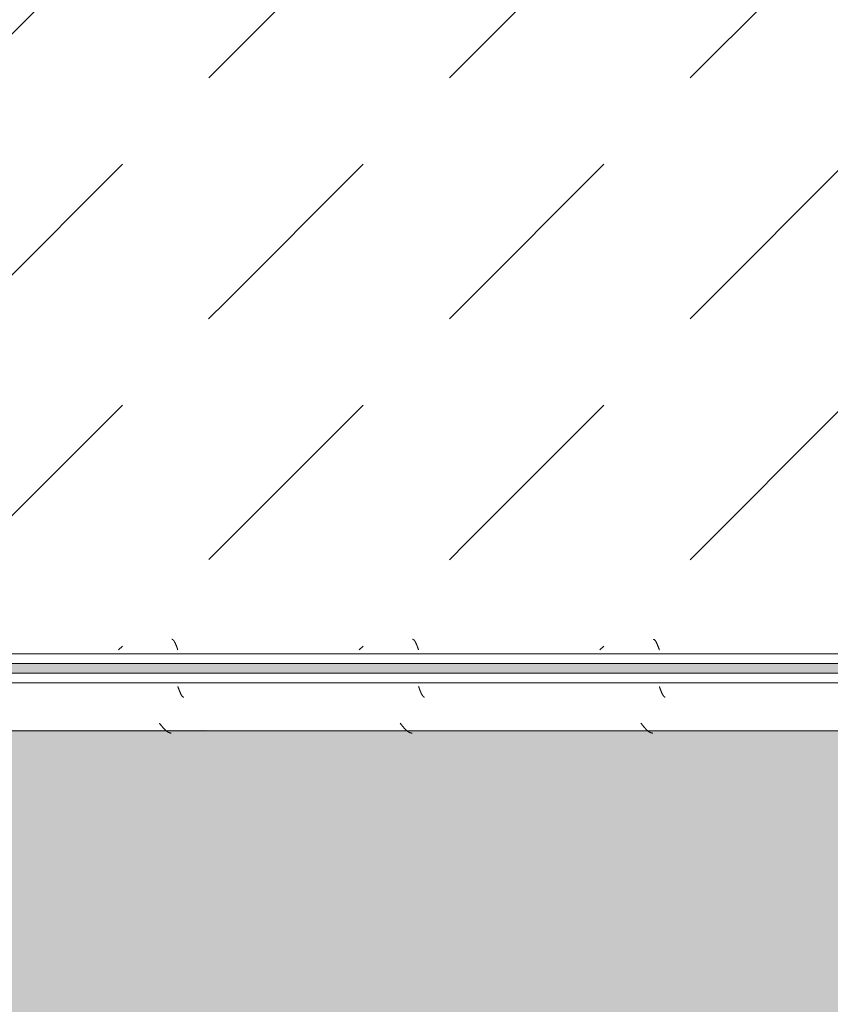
# Model space of a CAD drawing. Header units: millimetres. Extents: x -26056 to 31686, y 27504 to 88472.
# Tile 11 of 30: x -20632 to -20211, y 37936 to 38447. Entities that reach past the tile are written whole.
import ezdxf

# ---------------------------------------------------------------- set-up
doc = ezdxf.new("R2010")
doc.units = ezdxf.units.MM
doc.layers.add('Оборудование', color=7, linetype='Continuous', lineweight=9)
doc.layers.add('Штриховка поверхностей', color=7, linetype='Continuous', lineweight=9)

# ---------------------------------------------------------------- blocks, each defined once
blk = doc.blocks.new('FP_84-ВКК_План 1 этажа_З_ЭОМ_кабель_')
at = {"layer": 'Оборудование', "color": 7, "true_color": 0xffffff}
for p, q in [((1647, 588), (1647.05, 587.87)), ((1647.05, 587.87), (1647.1, 587.73)), ((1647.1, 587.73), (1647.15, 587.6)), ((1647.15, 587.6), (1647.19, 587.46)), ((1772, 588), (1772.05, 587.87)), ((1772.05, 587.87), (1772.1, 587.73)), ((1772.1, 587.73), (1772.15, 587.6)), ((1772.15, 587.6), (1772.19, 587.46)), ((1897, 588), (1897.05, 587.87)), ((1897.05, 587.87), (1897.1, 587.73)), ((1897.1, 587.73), (1897.15, 587.6)), ((1897.15, 587.6), (1897.19, 587.46)), ((1647.19, 587.46), (1647.24, 587.33)), ((1647.24, 587.33), (1647.29, 587.2)), ((1647.29, 587.2), (1647.34, 587.06)), ((1647.34, 587.06), (1647.39, 586.93)), ((1647.39, 586.93), (1647.44, 586.8)), ((1647.44, 586.8), (1647.49, 586.67)), ((1647.49, 586.67), (1647.53, 586.54)), ((1647.53, 586.54), (1647.58, 586.41)), ((1647.58, 586.41), (1647.63, 586.28)), ((1647.63, 586.28), (1647.68, 586.16)), ((1647.68, 586.16), (1647.73, 586.03)), ((1647.73, 586.03), (1647.78, 585.91)), ((1647.78, 585.91), (1647.83, 585.78)), ((1647.83, 585.78), (1647.88, 585.66)), ((1647.88, 585.66), (1647.92, 585.54)), ((1647.92, 585.54), (1647.97, 585.42)), ((1647.97, 585.42), (1648.02, 585.3)), ((1648.02, 585.3), (1648.07, 585.19)), ((1648.07, 585.19), (1648.12, 585.07)), ((1648.12, 585.07), (1648.17, 584.96)), ((1648.17, 584.96), (1648.22, 584.85)), ((1648.22, 584.85), (1648.27, 584.74)), ((1648.27, 584.74), (1648.31, 584.63)), ((1648.31, 584.63), (1648.36, 584.52)), ((1648.36, 584.52), (1648.41, 584.42)), ((1648.41, 584.42), (1648.46, 584.32)), ((1648.46, 584.32), (1648.51, 584.22)), ((1648.51, 584.22), (1648.56, 584.12)), ((1648.56, 584.12), (1648.61, 584.03)), ((1648.61, 584.03), (1648.66, 583.94)), ((1648.66, 583.94), (1648.7, 583.85)), ((1648.7, 583.85), (1648.75, 583.76)), ((1648.75, 583.76), (1648.8, 583.68)), ((1648.8, 583.68), (1648.85, 583.59)), ((1648.85, 583.59), (1648.9, 583.52)), ((1648.9, 583.52), (1648.95, 583.44)), ((1648.95, 583.44), (1649, 583.36)), ((1649, 583.36), (1649.04, 583.29)), ((1649.04, 583.29), (1649.09, 583.22)), ((1649.09, 583.22), (1649.14, 583.16)), ((1649.14, 583.16), (1649.19, 583.1)), ((1649.19, 583.1), (1649.24, 583.04)), ((1649.24, 583.04), (1649.29, 582.98)), ((1649.29, 582.98), (1649.34, 582.93)), ((1649.34, 582.93), (1649.39, 582.87)), ((1649.39, 582.87), (1649.43, 582.83)), ((1649.43, 582.83), (1649.48, 582.78)), ((1649.48, 582.78), (1649.53, 582.74)), ((1649.53, 582.74), (1649.58, 582.7)), ((1649.58, 582.7), (1649.63, 582.67)), ((1649.63, 582.67), (1649.68, 582.63)), ((1649.68, 582.63), (1649.73, 582.6)), ((1649.73, 582.6), (1649.78, 582.58)), ((1649.78, 582.58), (1649.82, 582.55)), ((1649.82, 582.55), (1649.87, 582.54)), ((1649.87, 582.54), (1649.92, 582.52)), ((1649.92, 582.52), (1649.97, 582.51)), ((1649.97, 582.51), (1650.02, 582.5)), ((1650.02, 582.5), (1650.06, 582.49)), ((1650.06, 582.49), (1650.1, 582.49)), ((1772.19, 587.46), (1772.24, 587.33)), ((1772.24, 587.33), (1772.29, 587.2)), ((1772.29, 587.2), (1772.34, 587.06)), ((1772.34, 587.06), (1772.39, 586.93)), ((1772.39, 586.93), (1772.44, 586.8)), ((1772.44, 586.8), (1772.49, 586.67)), ((1772.49, 586.67), (1772.53, 586.54)), ((1772.53, 586.54), (1772.58, 586.41)), ((1772.58, 586.41), (1772.63, 586.28)), ((1772.63, 586.28), (1772.68, 586.16)), ((1772.68, 586.16), (1772.73, 586.03)), ((1772.73, 586.03), (1772.78, 585.91)), ((1772.78, 585.91), (1772.83, 585.78)), ((1772.83, 585.78), (1772.88, 585.66)), ((1772.88, 585.66), (1772.92, 585.54)), ((1772.92, 585.54), (1772.97, 585.42)), ((1772.97, 585.42), (1773.02, 585.3)), ((1773.02, 585.3), (1773.07, 585.19)), ((1773.07, 585.19), (1773.12, 585.07)), ((1773.12, 585.07), (1773.17, 584.96)), ((1773.17, 584.96), (1773.22, 584.85)), ((1773.22, 584.85), (1773.27, 584.74)), ((1773.27, 584.74), (1773.31, 584.63)), ((1773.31, 584.63), (1773.36, 584.52)), ((1773.36, 584.52), (1773.41, 584.42)), ((1773.41, 584.42), (1773.46, 584.32)), ((1773.46, 584.32), (1773.51, 584.22)), ((1773.51, 584.22), (1773.56, 584.12)), ((1773.56, 584.12), (1773.61, 584.03)), ((1773.61, 584.03), (1773.66, 583.94)), ((1773.66, 583.94), (1773.7, 583.85)), ((1773.7, 583.85), (1773.75, 583.76)), ((1773.75, 583.76), (1773.8, 583.68)), ((1773.8, 583.68), (1773.85, 583.59)), ((1773.85, 583.59), (1773.9, 583.52)), ((1773.9, 583.52), (1773.95, 583.44)), ((1773.95, 583.44), (1774, 583.36)), ((1774, 583.36), (1774.04, 583.29)), ((1774.04, 583.29), (1774.09, 583.22)), ((1774.09, 583.22), (1774.14, 583.16)), ((1774.14, 583.16), (1774.19, 583.1)), ((1774.19, 583.1), (1774.24, 583.04)), ((1774.24, 583.04), (1774.29, 582.98)), ((1774.29, 582.98), (1774.34, 582.93)), ((1774.34, 582.93), (1774.39, 582.87)), ((1774.39, 582.87), (1774.43, 582.83)), ((1774.43, 582.83), (1774.48, 582.78)), ((1774.48, 582.78), (1774.53, 582.74)), ((1774.53, 582.74), (1774.58, 582.7)), ((1774.58, 582.7), (1774.63, 582.67)), ((1774.63, 582.67), (1774.68, 582.63)), ((1774.68, 582.63), (1774.73, 582.6)), ((1774.73, 582.6), (1774.78, 582.58)), ((1774.78, 582.58), (1774.82, 582.55)), ((1774.82, 582.55), (1774.87, 582.54)), ((1774.87, 582.54), (1774.92, 582.52)), ((1774.92, 582.52), (1774.97, 582.51)), ((1774.97, 582.51), (1775.02, 582.5)), ((1775.02, 582.5), (1775.06, 582.49)), ((1775.06, 582.49), (1775.1, 582.49)), ((1897.19, 587.46), (1897.24, 587.33)), ((1897.24, 587.33), (1897.29, 587.2)), ((1897.29, 587.2), (1897.34, 587.06)), ((1897.34, 587.06), (1897.39, 586.93)), ((1897.39, 586.93), (1897.44, 586.8)), ((1897.44, 586.8), (1897.49, 586.67)), ((1897.49, 586.67), (1897.53, 586.54)), ((1897.53, 586.54), (1897.58, 586.41)), ((1897.58, 586.41), (1897.63, 586.28)), ((1897.63, 586.28), (1897.68, 586.16)), ((1897.68, 586.16), (1897.73, 586.03)), ((1897.73, 586.03), (1897.78, 585.91)), ((1897.78, 585.91), (1897.83, 585.78)), ((1897.83, 585.78), (1897.88, 585.66)), ((1897.88, 585.66), (1897.92, 585.54)), ((1897.92, 585.54), (1897.97, 585.42)), ((1897.97, 585.42), (1898.02, 585.3)), ((1898.02, 585.3), (1898.07, 585.19)), ((1898.07, 585.19), (1898.12, 585.07)), ((1898.12, 585.07), (1898.17, 584.96)), ((1898.17, 584.96), (1898.22, 584.85)), ((1898.22, 584.85), (1898.27, 584.74)), ((1898.27, 584.74), (1898.31, 584.63)), ((1898.31, 584.63), (1898.36, 584.52)), ((1898.36, 584.52), (1898.41, 584.42)), ((1898.41, 584.42), (1898.46, 584.32)), ((1898.46, 584.32), (1898.51, 584.22)), ((1898.51, 584.22), (1898.56, 584.12)), ((1898.56, 584.12), (1898.61, 584.03)), ((1898.61, 584.03), (1898.66, 583.94)), ((1898.66, 583.94), (1898.7, 583.85)), ((1898.7, 583.85), (1898.75, 583.76)), ((1898.75, 583.76), (1898.8, 583.68)), ((1898.8, 583.68), (1898.85, 583.59)), ((1898.85, 583.59), (1898.9, 583.52)), ((1898.9, 583.52), (1898.95, 583.44)), ((1898.95, 583.44), (1899, 583.36)), ((1899, 583.36), (1899.04, 583.29)), ((1899.04, 583.29), (1899.09, 583.22)), ((1899.09, 583.22), (1899.14, 583.16)), ((1899.14, 583.16), (1899.19, 583.1)), ((1899.19, 583.1), (1899.24, 583.04)), ((1899.24, 583.04), (1899.29, 582.98)), ((1899.29, 582.98), (1899.34, 582.93)), ((1899.34, 582.93), (1899.39, 582.87)), ((1899.39, 582.87), (1899.43, 582.83)), ((1899.43, 582.83), (1899.48, 582.78)), ((1899.48, 582.78), (1899.53, 582.74)), ((1899.53, 582.74), (1899.58, 582.7)), ((1899.58, 582.7), (1899.63, 582.67)), ((1899.63, 582.67), (1899.68, 582.63)), ((1899.68, 582.63), (1899.73, 582.6)), ((1899.73, 582.6), (1899.78, 582.58)), ((1899.78, 582.58), (1899.82, 582.55)), ((1899.82, 582.55), (1899.87, 582.54)), ((1899.87, 582.54), (1899.92, 582.52)), ((1899.92, 582.52), (1899.97, 582.51)), ((1899.97, 582.51), (1900.02, 582.5)), ((1900.02, 582.5), (1900.06, 582.49)), ((1900.06, 582.49), (1900.1, 582.49))]:
    blk.add_line(p, q, dxfattribs=at)
blk = doc.blocks.new('ПР_Низ пояс - Тип 1-V83-ВКК_План 1 этажа_З_ЭОМ_кабель_')
at = {"layer": 'Оборудование', "true_color": 0xffffff}
h = blk.add_hatch(dxfattribs=at)
h.set_pattern_fill('FP_32', style=0, pattern_type=2)
h.set_pattern_definition([(45, (37650.02, 80325), (0, 250.00043), [12.5, -341.053]), (45, (37650.02, 80200), (0, 250.00043), [12.5, -341.053]), (45, (37775.02, 80200), (0, 250.00043), [12.5, -341.053]), (45, (37828.68, 80378.66), (0, 250.00043), [100.887, -252.666]), (45, (37828.68, 80253.66), (0, 250.00043), [100.887, -252.666]), (45, (37703.68, 80378.66), (0, 250.00043), [100.887, -252.666]), (45, (37703.68, 80253.66), (0, 250.00043), [113.387, -240.166])])
h.paths.add_polyline_path([(750, 588), (750, 6.26), (2400, 6.26), (2400, 588), (777.22, 588)])
at = {"layer": 'Оборудование', "color": 254, "true_color": 0xcccccc}
for p, q in [((750, 595), (2400, 595)), ((750, 590), (2400, 590))]:
    blk.add_line(p, q, dxfattribs=at)
blk.add_blockref('FP_84-ВКК_План 1 этажа_З_ЭОМ_кабель_', (0, 0), dxfattribs=at)
blk = doc.blocks.new('FP_87-ВКК_План 1 этажа_З_ЭОМ_кабель_')
at = {"layer": 'Оборудование', "color": 7, "true_color": 0xffffff}
for p, q in [((893.92, 612.51), (893.97, 612.51)), ((893.97, 612.51), (894.02, 612.5)), ((894.02, 612.5), (894.07, 612.49)), ((894.07, 612.49), (894.12, 612.47)), ((894.12, 612.47), (894.16, 612.45)), ((894.16, 612.45), (894.21, 612.43)), ((894.21, 612.43), (894.26, 612.41)), ((894.26, 612.41), (894.31, 612.38)), ((894.31, 612.38), (894.36, 612.35)), ((894.36, 612.35), (894.41, 612.31)), ((894.41, 612.31), (894.46, 612.28)), ((894.46, 612.28), (894.51, 612.24)), ((894.51, 612.24), (894.56, 612.19)), ((894.56, 612.19), (894.61, 612.14)), ((894.61, 612.14), (894.66, 612.09)), ((894.66, 612.09), (894.7, 612.04)), ((894.7, 612.04), (894.75, 611.98)), ((894.75, 611.98), (894.8, 611.93)), ((894.8, 611.93), (894.85, 611.86)), ((894.85, 611.86), (894.9, 611.8)), ((894.9, 611.8), (894.95, 611.73)), ((894.95, 611.73), (895, 611.66)), ((895, 611.66), (895.05, 611.58)), ((895.05, 611.58), (895.1, 611.51)), ((895.1, 611.51), (895.15, 611.43)), ((895.15, 611.43), (895.2, 611.35)), ((895.2, 611.35), (895.24, 611.26)), ((895.24, 611.26), (895.29, 611.18)), ((895.29, 611.18), (895.34, 611.09)), ((895.34, 611.09), (895.39, 610.99)), ((895.39, 610.99), (895.44, 610.9)), ((895.44, 610.9), (895.49, 610.8)), ((895.49, 610.8), (895.54, 610.7)), ((895.54, 610.7), (895.59, 610.6)), ((895.59, 610.6), (895.64, 610.5)), ((895.64, 610.5), (895.69, 610.39)), ((895.69, 610.39), (895.74, 610.28)), ((895.74, 610.28), (895.78, 610.18)), ((895.78, 610.18), (895.83, 610.06)), ((895.83, 610.06), (895.88, 609.95)), ((895.88, 609.95), (895.93, 609.83)), ((895.93, 609.83), (895.98, 609.72)), ((895.98, 609.72), (896.03, 609.6)), ((896.03, 609.6), (896.08, 609.48)), ((896.08, 609.48), (896.13, 609.36)), ((896.13, 609.36), (896.18, 609.23)), ((896.18, 609.23), (896.23, 609.11)), ((896.23, 609.11), (896.28, 608.98)), ((896.28, 608.98), (896.32, 608.86)), ((896.32, 608.86), (896.37, 608.73)), ((896.37, 608.73), (896.42, 608.6)), ((896.42, 608.6), (896.47, 608.47)), ((896.47, 608.47), (896.52, 608.34)), ((896.52, 608.34), (896.57, 608.21)), ((896.57, 608.21), (896.62, 608.08)), ((896.62, 608.08), (896.67, 607.94)), ((1018.92, 612.51), (1018.97, 612.51)), ((1018.97, 612.51), (1019.02, 612.5)), ((1019.02, 612.5), (1019.07, 612.49)), ((1019.07, 612.49), (1019.12, 612.47)), ((1019.12, 612.47), (1019.16, 612.45)), ((1019.16, 612.45), (1019.21, 612.43)), ((1019.21, 612.43), (1019.26, 612.41)), ((1019.26, 612.41), (1019.31, 612.38)), ((1019.31, 612.38), (1019.36, 612.35)), ((1019.36, 612.35), (1019.41, 612.31)), ((1019.41, 612.31), (1019.46, 612.28)), ((1019.46, 612.28), (1019.51, 612.24)), ((1019.51, 612.24), (1019.56, 612.19)), ((1019.56, 612.19), (1019.61, 612.14)), ((1019.61, 612.14), (1019.66, 612.09)), ((1019.66, 612.09), (1019.7, 612.04)), ((1019.7, 612.04), (1019.75, 611.98)), ((1019.75, 611.98), (1019.8, 611.93)), ((1019.8, 611.93), (1019.85, 611.86)), ((1019.85, 611.86), (1019.9, 611.8)), ((1019.9, 611.8), (1019.95, 611.73)), ((1019.95, 611.73), (1020, 611.66)), ((1020, 611.66), (1020.05, 611.58)), ((1020.05, 611.58), (1020.1, 611.51)), ((1020.1, 611.51), (1020.15, 611.43)), ((1020.15, 611.43), (1020.2, 611.35)), ((1020.2, 611.35), (1020.24, 611.26)), ((1020.24, 611.26), (1020.29, 611.18)), ((1020.29, 611.18), (1020.34, 611.09)), ((1020.34, 611.09), (1020.39, 610.99)), ((1020.39, 610.99), (1020.44, 610.9)), ((1020.44, 610.9), (1020.49, 610.8)), ((1020.49, 610.8), (1020.54, 610.7)), ((1020.54, 610.7), (1020.59, 610.6)), ((1020.59, 610.6), (1020.64, 610.5)), ((1020.64, 610.5), (1020.69, 610.39)), ((1020.69, 610.39), (1020.74, 610.28)), ((1020.74, 610.28), (1020.78, 610.18)), ((1020.78, 610.18), (1020.83, 610.06)), ((1020.83, 610.06), (1020.88, 609.95)), ((1020.88, 609.95), (1020.93, 609.83)), ((1020.93, 609.83), (1020.98, 609.72)), ((1020.98, 609.72), (1021.03, 609.6)), ((1021.03, 609.6), (1021.08, 609.48)), ((1021.08, 609.48), (1021.13, 609.36)), ((1021.13, 609.36), (1021.18, 609.23)), ((1021.18, 609.23), (1021.23, 609.11)), ((1021.23, 609.11), (1021.28, 608.98)), ((1021.28, 608.98), (1021.32, 608.86)), ((1021.32, 608.86), (1021.37, 608.73)), ((1021.37, 608.73), (1021.42, 608.6)), ((1021.42, 608.6), (1021.47, 608.47)), ((1021.47, 608.47), (1021.52, 608.34)), ((1021.52, 608.34), (1021.57, 608.21)), ((1021.57, 608.21), (1021.62, 608.08)), ((1021.62, 608.08), (1021.67, 607.94)), ((1143.92, 612.51), (1143.97, 612.51)), ((1143.97, 612.51), (1144.02, 612.5)), ((1144.02, 612.5), (1144.07, 612.49)), ((1144.07, 612.49), (1144.12, 612.47)), ((1144.12, 612.47), (1144.16, 612.45)), ((1144.16, 612.45), (1144.21, 612.43)), ((1144.21, 612.43), (1144.26, 612.41)), ((1144.26, 612.41), (1144.31, 612.38)), ((1144.31, 612.38), (1144.36, 612.35)), ((1144.36, 612.35), (1144.41, 612.31)), ((1144.41, 612.31), (1144.46, 612.28)), ((1144.46, 612.28), (1144.51, 612.24)), ((1144.51, 612.24), (1144.56, 612.19)), ((1144.56, 612.19), (1144.61, 612.14)), ((1144.61, 612.14), (1144.66, 612.09)), ((1144.66, 612.09), (1144.7, 612.04)), ((1144.7, 612.04), (1144.75, 611.98)), ((1144.75, 611.98), (1144.8, 611.93)), ((1144.8, 611.93), (1144.85, 611.86)), ((1144.85, 611.86), (1144.9, 611.8)), ((1144.9, 611.8), (1144.95, 611.73)), ((1144.95, 611.73), (1145, 611.66)), ((1145, 611.66), (1145.05, 611.58)), ((1145.05, 611.58), (1145.1, 611.51)), ((1145.1, 611.51), (1145.15, 611.43)), ((1145.15, 611.43), (1145.2, 611.35)), ((1145.2, 611.35), (1145.24, 611.26)), ((1145.24, 611.26), (1145.29, 611.18)), ((1145.29, 611.18), (1145.34, 611.09)), ((1145.34, 611.09), (1145.39, 610.99)), ((1145.39, 610.99), (1145.44, 610.9)), ((1145.44, 610.9), (1145.49, 610.8)), ((1145.49, 610.8), (1145.54, 610.7)), ((1145.54, 610.7), (1145.59, 610.6)), ((1145.59, 610.6), (1145.64, 610.5)), ((1145.64, 610.5), (1145.69, 610.39)), ((1145.69, 610.39), (1145.74, 610.28)), ((1145.74, 610.28), (1145.78, 610.18)), ((1145.78, 610.18), (1145.83, 610.06)), ((1145.83, 610.06), (1145.88, 609.95)), ((1145.88, 609.95), (1145.93, 609.83)), ((1145.93, 609.83), (1145.98, 609.72)), ((1145.98, 609.72), (1146.03, 609.6)), ((1146.03, 609.6), (1146.08, 609.48)), ((1146.08, 609.48), (1146.13, 609.36)), ((1146.13, 609.36), (1146.18, 609.23)), ((1146.18, 609.23), (1146.23, 609.11)), ((1146.23, 609.11), (1146.28, 608.98)), ((1146.28, 608.98), (1146.32, 608.86)), ((1146.32, 608.86), (1146.37, 608.73)), ((1146.37, 608.73), (1146.42, 608.6)), ((1146.42, 608.6), (1146.47, 608.47)), ((1146.47, 608.47), (1146.52, 608.34)), ((1146.52, 608.34), (1146.57, 608.21)), ((1146.57, 608.21), (1146.62, 608.08)), ((1146.62, 608.08), (1146.67, 607.94)), ((896.67, 607.94), (896.72, 607.81)), ((896.72, 607.81), (896.77, 607.68)), ((896.77, 607.68), (896.82, 607.54)), ((896.82, 607.54), (896.86, 607.41)), ((896.86, 607.41), (896.91, 607.27)), ((896.91, 607.27), (896.96, 607.14)), ((896.96, 607.14), (897.01, 607)), ((1021.67, 607.94), (1021.72, 607.81)), ((1021.72, 607.81), (1021.77, 607.68)), ((1021.77, 607.68), (1021.82, 607.54)), ((1021.82, 607.54), (1021.86, 607.41)), ((1021.86, 607.41), (1021.91, 607.27)), ((1021.91, 607.27), (1021.96, 607.14)), ((1021.96, 607.14), (1022.01, 607)), ((1146.67, 607.94), (1146.72, 607.81)), ((1146.72, 607.81), (1146.77, 607.68)), ((1146.77, 607.68), (1146.82, 607.54)), ((1146.82, 607.54), (1146.86, 607.41)), ((1146.86, 607.41), (1146.91, 607.27)), ((1146.91, 607.27), (1146.96, 607.14)), ((1146.96, 607.14), (1147.01, 607))]:
    blk.add_line(p, q, dxfattribs=at)
blk = doc.blocks.new('FP_88-ВКК_План 1 этажа_З_ЭОМ_кабель_')
at = {"layer": 'Оборудование', "color": 7, "true_color": 0xffffff}
for p, q in [((900.43, 631.16), (900.53, 631.16)), ((900.53, 631.16), (900.63, 631.15)), ((900.63, 631.15), (900.73, 631.14)), ((900.73, 631.14), (900.82, 631.12)), ((900.82, 631.12), (900.92, 631.1)), ((900.92, 631.1), (901.02, 631.08)), ((901.02, 631.08), (901.12, 631.06)), ((901.12, 631.06), (901.21, 631.03)), ((901.21, 631.03), (901.31, 631)), ((901.31, 631), (901.41, 630.96)), ((901.41, 630.96), (901.51, 630.93)), ((901.51, 630.93), (901.6, 630.89)), ((901.6, 630.89), (901.7, 630.85)), ((901.7, 630.85), (901.8, 630.8)), ((901.8, 630.8), (901.9, 630.75)), ((901.9, 630.75), (901.99, 630.7)), ((901.99, 630.7), (902.09, 630.65)), ((902.09, 630.65), (902.19, 630.59)), ((902.19, 630.59), (902.28, 630.54)), ((902.28, 630.54), (902.38, 630.47)), ((902.38, 630.47), (902.48, 630.41)), ((902.48, 630.41), (902.58, 630.34)), ((902.58, 630.34), (902.67, 630.27)), ((902.67, 630.27), (902.77, 630.2)), ((902.77, 630.2), (902.87, 630.13)), ((902.87, 630.13), (902.97, 630.05)), ((902.97, 630.05), (903.06, 629.97)), ((903.06, 629.97), (903.16, 629.89)), ((903.16, 629.89), (903.26, 629.81)), ((903.26, 629.81), (903.36, 629.72)), ((903.36, 629.72), (903.45, 629.63)), ((903.45, 629.63), (903.55, 629.54)), ((903.55, 629.54), (903.65, 629.45)), ((903.65, 629.45), (903.75, 629.35)), ((903.75, 629.35), (903.84, 629.26)), ((903.84, 629.26), (903.94, 629.16)), ((903.94, 629.16), (904.04, 629.06)), ((904.04, 629.06), (904.13, 628.95)), ((904.13, 628.95), (904.23, 628.85)), ((904.23, 628.85), (904.33, 628.75)), ((904.33, 628.75), (904.43, 628.64)), ((904.43, 628.64), (904.52, 628.53)), ((904.52, 628.53), (904.62, 628.42)), ((1025.43, 631.16), (1025.53, 631.16)), ((1025.53, 631.16), (1025.63, 631.15)), ((1025.63, 631.15), (1025.73, 631.14)), ((1025.73, 631.14), (1025.82, 631.12)), ((1025.82, 631.12), (1025.92, 631.1)), ((1025.92, 631.1), (1026.02, 631.08)), ((1026.02, 631.08), (1026.12, 631.06)), ((1026.12, 631.06), (1026.21, 631.03)), ((1026.21, 631.03), (1026.31, 631)), ((1026.31, 631), (1026.41, 630.96)), ((1026.41, 630.96), (1026.51, 630.93)), ((1026.51, 630.93), (1026.6, 630.89)), ((1026.6, 630.89), (1026.7, 630.85)), ((1026.7, 630.85), (1026.8, 630.8)), ((1026.8, 630.8), (1026.9, 630.75)), ((1026.9, 630.75), (1026.99, 630.7)), ((1026.99, 630.7), (1027.09, 630.65)), ((1027.09, 630.65), (1027.19, 630.59)), ((1027.19, 630.59), (1027.28, 630.54)), ((1027.28, 630.54), (1027.38, 630.47)), ((1027.38, 630.47), (1027.48, 630.41)), ((1027.48, 630.41), (1027.58, 630.34)), ((1027.58, 630.34), (1027.67, 630.27)), ((1027.67, 630.27), (1027.77, 630.2)), ((1027.77, 630.2), (1027.87, 630.13)), ((1027.87, 630.13), (1027.97, 630.05)), ((1027.97, 630.05), (1028.06, 629.97)), ((1028.06, 629.97), (1028.16, 629.89)), ((1028.16, 629.89), (1028.26, 629.81)), ((1028.26, 629.81), (1028.36, 629.72)), ((1028.36, 629.72), (1028.45, 629.63)), ((1028.45, 629.63), (1028.55, 629.54)), ((1028.55, 629.54), (1028.65, 629.45)), ((1028.65, 629.45), (1028.75, 629.35)), ((1028.75, 629.35), (1028.84, 629.26)), ((1028.84, 629.26), (1028.94, 629.16)), ((1028.94, 629.16), (1029.04, 629.06)), ((1029.04, 629.06), (1029.13, 628.95)), ((1029.13, 628.95), (1029.23, 628.85)), ((1029.23, 628.85), (1029.33, 628.75)), ((1029.33, 628.75), (1029.43, 628.64)), ((1029.43, 628.64), (1029.52, 628.53)), ((1029.52, 628.53), (1029.62, 628.42)), ((1150.43, 631.16), (1150.53, 631.16)), ((1150.53, 631.16), (1150.63, 631.15)), ((1150.63, 631.15), (1150.73, 631.14)), ((1150.73, 631.14), (1150.82, 631.12)), ((1150.82, 631.12), (1150.92, 631.1)), ((1150.92, 631.1), (1151.02, 631.08)), ((1151.02, 631.08), (1151.12, 631.06)), ((1151.12, 631.06), (1151.21, 631.03)), ((1151.21, 631.03), (1151.31, 631)), ((1151.31, 631), (1151.41, 630.96)), ((1151.41, 630.96), (1151.51, 630.93)), ((1151.51, 630.93), (1151.6, 630.89)), ((1151.6, 630.89), (1151.7, 630.85)), ((1151.7, 630.85), (1151.8, 630.8)), ((1151.8, 630.8), (1151.9, 630.75)), ((1151.9, 630.75), (1151.99, 630.7)), ((1151.99, 630.7), (1152.09, 630.65)), ((1152.09, 630.65), (1152.19, 630.59)), ((1152.19, 630.59), (1152.28, 630.54)), ((1152.28, 630.54), (1152.38, 630.47)), ((1152.38, 630.47), (1152.48, 630.41)), ((1152.48, 630.41), (1152.58, 630.34)), ((1152.58, 630.34), (1152.67, 630.27)), ((1152.67, 630.27), (1152.77, 630.2)), ((1152.77, 630.2), (1152.87, 630.13)), ((1152.87, 630.13), (1152.97, 630.05)), ((1152.97, 630.05), (1153.06, 629.97)), ((1153.06, 629.97), (1153.16, 629.89)), ((1153.16, 629.89), (1153.26, 629.81)), ((1153.26, 629.81), (1153.36, 629.72)), ((1153.36, 629.72), (1153.45, 629.63)), ((1153.45, 629.63), (1153.55, 629.54)), ((1153.55, 629.54), (1153.65, 629.45)), ((1153.65, 629.45), (1153.75, 629.35)), ((1153.75, 629.35), (1153.84, 629.26)), ((1153.84, 629.26), (1153.94, 629.16)), ((1153.94, 629.16), (1154.04, 629.06)), ((1154.04, 629.06), (1154.13, 628.95)), ((1154.13, 628.95), (1154.23, 628.85)), ((1154.23, 628.85), (1154.33, 628.75)), ((1154.33, 628.75), (1154.43, 628.64)), ((1154.43, 628.64), (1154.52, 628.53)), ((1154.52, 628.53), (1154.62, 628.42)), ((904.62, 628.42), (904.72, 628.31)), ((904.72, 628.31), (904.82, 628.19)), ((904.82, 628.19), (904.91, 628.08)), ((904.91, 628.08), (905.01, 627.96)), ((905.01, 627.96), (905.11, 627.85)), ((905.11, 627.85), (905.21, 627.73)), ((905.21, 627.73), (905.3, 627.61)), ((905.3, 627.61), (905.4, 627.49)), ((905.4, 627.49), (905.5, 627.37)), ((905.5, 627.37), (905.59, 627.25)), ((905.59, 627.25), (905.69, 627.13)), ((905.69, 627.13), (905.79, 627)), ((905.79, 627), (905.89, 626.88)), ((905.89, 626.88), (905.98, 626.75)), ((905.98, 626.75), (906.08, 626.63)), ((906.08, 626.63), (906.18, 626.5)), ((906.18, 626.5), (906.28, 626.38)), ((906.28, 626.38), (906.37, 626.25)), ((906.37, 626.25), (906.47, 626.13)), ((906.47, 626.13), (906.57, 626)), ((1029.62, 628.42), (1029.72, 628.31)), ((1029.72, 628.31), (1029.82, 628.19)), ((1029.82, 628.19), (1029.91, 628.08)), ((1029.91, 628.08), (1030.01, 627.96)), ((1030.01, 627.96), (1030.11, 627.85)), ((1030.11, 627.85), (1030.21, 627.73)), ((1030.21, 627.73), (1030.3, 627.61)), ((1030.3, 627.61), (1030.4, 627.49)), ((1030.4, 627.49), (1030.5, 627.37)), ((1030.5, 627.37), (1030.59, 627.25)), ((1030.59, 627.25), (1030.69, 627.13)), ((1030.69, 627.13), (1030.79, 627)), ((1030.79, 627), (1030.89, 626.88)), ((1030.89, 626.88), (1030.98, 626.75)), ((1030.98, 626.75), (1031.08, 626.63)), ((1031.08, 626.63), (1031.18, 626.5)), ((1031.18, 626.5), (1031.28, 626.38)), ((1031.28, 626.38), (1031.37, 626.25)), ((1031.37, 626.25), (1031.47, 626.13)), ((1031.47, 626.13), (1031.57, 626)), ((1154.62, 628.42), (1154.72, 628.31)), ((1154.72, 628.31), (1154.82, 628.19)), ((1154.82, 628.19), (1154.91, 628.08)), ((1154.91, 628.08), (1155.01, 627.96)), ((1155.01, 627.96), (1155.11, 627.85)), ((1155.11, 627.85), (1155.21, 627.73)), ((1155.21, 627.73), (1155.3, 627.61)), ((1155.3, 627.61), (1155.4, 627.49)), ((1155.4, 627.49), (1155.5, 627.37)), ((1155.5, 627.37), (1155.59, 627.25)), ((1155.59, 627.25), (1155.69, 627.13)), ((1155.69, 627.13), (1155.79, 627)), ((1155.79, 627), (1155.89, 626.88)), ((1155.89, 626.88), (1155.98, 626.75)), ((1155.98, 626.75), (1156.08, 626.63)), ((1156.08, 626.63), (1156.18, 626.5)), ((1156.18, 626.5), (1156.28, 626.38)), ((1156.28, 626.38), (1156.37, 626.25)), ((1156.37, 626.25), (1156.47, 626.13)), ((1156.47, 626.13), (1156.57, 626))]:
    blk.add_line(p, q, dxfattribs=at)
blk = doc.blocks.new('ПР_Перед пояса - Тип 1-V86-ВКК_План 1 этажа_З_ЭОМ_кабель_')
at = {"layer": 'Оборудование', "color": 254, "true_color": 0xcccccc}
for p, q in [((0, 630), (1650, 630)), ((0, 605), (1650, 605)), ((0, 600), (1650, 600))]:
    blk.add_line(p, q, dxfattribs=at)
for name in ['FP_88-ВКК_План 1 этажа_З_ЭОМ_кабель_', 'FP_87-ВКК_План 1 этажа_З_ЭОМ_кабель_']:
    blk.add_blockref(name, (0, 0), dxfattribs=at)
blk = doc.blocks.new('Наметкина 10_ТД_АРФ_К2_R21_rvt-1-ВКК_План 1 этажа_З_ЭОМ_кабель_')
at = {"layer": 'Штриховка поверхностей', "lineweight": 5, "true_color": 0xfafafa}
blk.add_hatch(color=7, dxfattribs=at).paths.add_polyline_path([(32600, 78656.21), (39640, 78656.21), (39640, 79820), (33850.02, 79820.58), (33850.02, 79850), (39640, 79850), (39640, 79855), (33850.02, 79855), (33850.02, 80450), (39640, 80450), (39640, 80700), (34100, 80700), (34100, 80600), (33800, 80600), (33800, 80700), (32600, 80700), (32600, 80173.26)])
at = {"layer": 'Оборудование', "color": 254, "lineweight": 9, "true_color": 0xcccccc, "rotation": 180}
for name, p in [('ПР_Низ пояс - Тип 1-V83-ВКК_План 1 этажа_З_ЭОМ_кабель_', (37900.02, 80450)), ('ПР_Перед пояса - Тип 1-V86-ВКК_План 1 этажа_З_ЭОМ_кабель_', (37150.02, 80450))]:
    blk.add_blockref(name, p, dxfattribs=at)

msp = doc.modelspace()

# ---------------------------------------------------------------- block references
at = {"lineweight": 5}
msp.add_blockref('Наметкина 10_ТД_АРФ_К2_R21_rvt-1-ВКК_План 1 этажа_З_ЭОМ_кабель_', (-56552.73, -41742.36), dxfattribs=at)

doc.saveas('drawing.dxf')
